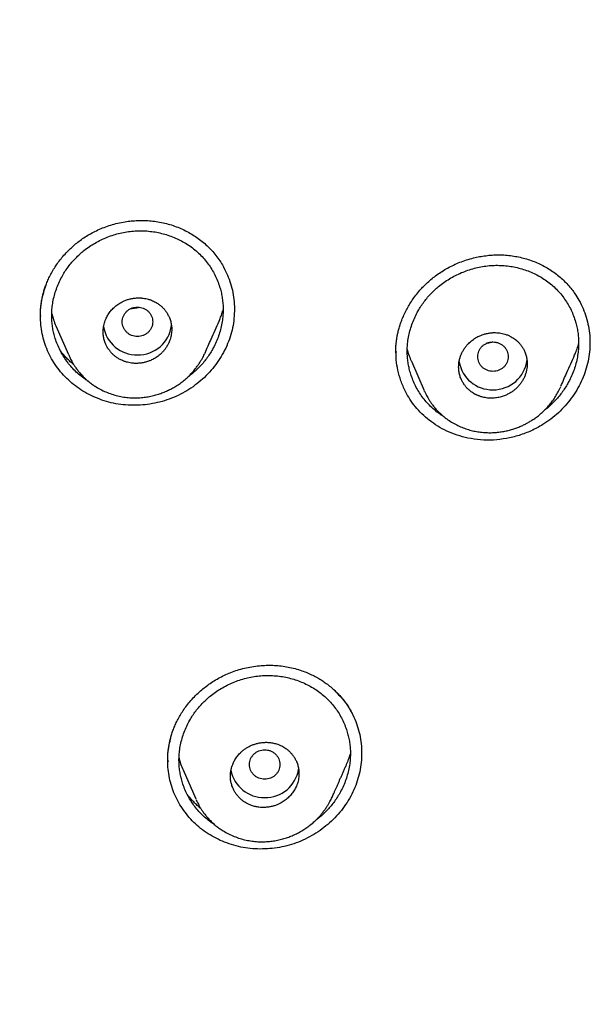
# Model space of a CAD drawing. Header units: millimetres. Extents: x 8 to 601, y 12 to 948.
# Tile 76 of 125: x 342 to 357, y 841 to 867. Entities that reach past the tile are written whole.
import ezdxf

# ---------------------------------------------------------------- set-up
doc = ezdxf.new("R2010")
doc.units = ezdxf.units.MM

msp = doc.modelspace()

# ---------------------------------------------------------------- linework, layer by layer
at = {"color": 7, "linetype": 'Continuous', "lineweight": 30}
for p, q in [((342.954, 859.165), (342.954, 859.152)), ((343.36, 858.894), (343.691, 858.143)), ((343.696, 858.132), (343.708, 858.105)), ((347.274, 858.186), (347.269, 858.174)), ((352.284, 858.229), (352.284, 858.214)), ((352.288, 858.215), (352.288, 858.201)), ((352.69, 857.965), (353.027, 857.201)), ((353.038, 857.174), (353.037, 857.178)), ((356.603, 857.288), (356.593, 857.265)), ((356.593, 857.265), (356.596, 857.269)), ((346.295, 847.494), (346.295, 847.478)), ((346.303, 847.482), (346.303, 847.462)), ((346.698, 847.244), (347.032, 846.486)), ((347.041, 846.466), (347.046, 846.454)), ((347.05, 846.447), (347.047, 846.454))]:
    msp.add_line(p, q, dxfattribs=at)
for centre, radius, start, end in [((345.513, 859.021), 0.889, 269.1394, 352.7023), ((345.487, 859.023), 0.89, 189.4916, 270.8045), ((354.819, 858.108), 0.89, 189.9167, 270.7995), ((354.845, 858.106), 0.888, 269.1336, 353.1957), ((348.853, 847.407), 0.889, 269.1598, 350.998), ((348.828, 847.409), 0.891, 191.136, 270.7565)]:
    msp.add_arc(centre, radius, start, end, dxfattribs=at)
for points, knots in [([(367.724, 842.606), (368.186, 843.834), (369.104, 846.279), (370.088, 850.049), (370.862, 853.83), (371.446, 857.622), (371.933, 861.808), (372.287, 866.387), (372.497, 871.352), (372.592, 876.9), (372.582, 883.029), (372.57, 889.759), (372.467, 896.508), (372.148, 903.286), (371.604, 908.942), (370.934, 913.465), (370.268, 916.863), (369.389, 920.247), (368.233, 923.591), (366.816, 926.668), (365.139, 929.432), (363.245, 931.847), (361.035, 933.992), (358.596, 935.846), (356.014, 937.444), (352.893, 939.047), (349.207, 940.568), (344.957, 941.937), (340.641, 943.02), (336.275, 943.847), (331.874, 944.416), (327.463, 944.74), (323.071, 944.867), (318.7, 944.878), (314.329, 944.865), (309.936, 944.738), (305.525, 944.416), (301.124, 943.848), (296.759, 943.02), (292.442, 941.939), (288.193, 940.568), (284.506, 939.048), (281.385, 937.445), (278.803, 935.848), (276.364, 933.992), (274.154, 931.848), (272.261, 929.432), (270.584, 926.668), (269.166, 923.592), (268.011, 920.247), (267.131, 916.863), (266.466, 913.465), (265.796, 908.942), (265.251, 903.286), (264.933, 896.508), (264.829, 889.759), (264.817, 883.029), (264.807, 876.449), (264.93, 869.996), (265.277, 863.671), (265.856, 858.212), (266.575, 853.627), (267.344, 849.914), (268.318, 846.213), (269.222, 843.812), (269.676, 842.606)], [0, 0, 0, 0, 0.01422, 0.028301, 0.042283, 0.056188, 0.070046, 0.088148, 0.106186, 0.124159, 0.148558, 0.172923, 0.197399, 0.221993, 0.24671, 0.259145, 0.27167, 0.284302, 0.297067, 0.309991, 0.320883, 0.3319, 0.342924, 0.353811, 0.364567, 0.375221, 0.391058, 0.40678, 0.422432, 0.438055, 0.453668, 0.469227, 0.484683, 0.500001, 0.515318, 0.530774, 0.546334, 0.561944, 0.577571, 0.59322, 0.608942, 0.624779, 0.635434, 0.646191, 0.657076, 0.668103, 0.679114, 0.690014, 0.702933, 0.7157, 0.728331, 0.740856, 0.753291, 0.778008, 0.802602, 0.827078, 0.851444, 0.875842, 0.898728, 0.921719, 0.944802, 0.958463, 0.9722, 0.986034, 1, 1, 1, 1]), ([(366.332, 842.728), (366.708, 843.715), (367.459, 845.689), (368.322, 848.729), (369.035, 851.799), (369.607, 854.894), (370.066, 858.003), (370.5, 861.715), (370.849, 866.034), (371.072, 870.955), (371.172, 876.1), (371.177, 881.465), (371.162, 887.054), (371.105, 892.646), (370.932, 898.243), (370.577, 903.84), (370.074, 908.492), (369.509, 912.198), (368.981, 914.964), (368.324, 917.709), (367.508, 920.417), (366.501, 923.069), (365.372, 925.421), (364.155, 927.464), (362.906, 929.211), (361.492, 930.837), (359.748, 932.485), (357.646, 934.094), (355.195, 935.625), (352.457, 937.048), (349.444, 938.344), (346.168, 939.5), (342.829, 940.466), (339.443, 941.262), (335.737, 941.953), (331.711, 942.482), (327.376, 942.809), (323.037, 942.941), (318.701, 942.955), (314.363, 942.94), (310.023, 942.807), (305.687, 942.482), (301.661, 941.953), (297.957, 941.263), (294.571, 940.467), (291.233, 939.499), (287.956, 938.343), (284.942, 937.048), (282.205, 935.625), (279.754, 934.094), (277.654, 932.484), (275.908, 930.838), (274.496, 929.211), (273.245, 927.464), (272.029, 925.42), (270.899, 923.069), (269.892, 920.417), (269.077, 917.709), (268.42, 914.965), (267.892, 912.198), (267.327, 908.493), (266.823, 903.84), (266.469, 898.244), (266.296, 892.647), (266.238, 887.054), (266.223, 881.465), (266.228, 876.175), (266.323, 871.179), (266.527, 866.482), (266.885, 861.789), (267.366, 857.69), (267.915, 854.186), (268.478, 851.272), (269.172, 848.382), (270.001, 845.519), (270.712, 843.659), (271.068, 842.728)], [0, 0, 0, 0, 0.011709, 0.0234, 0.035079, 0.046745, 0.058401, 0.070053, 0.08835, 0.106637, 0.124908, 0.145647, 0.166375, 0.187119, 0.207887, 0.228673, 0.249479, 0.259892, 0.270315, 0.28075, 0.291198, 0.301658, 0.31213, 0.319994, 0.327864, 0.335737, 0.343609, 0.354092, 0.364563, 0.37502, 0.38755, 0.400066, 0.41258, 0.425091, 0.437599, 0.45323, 0.468841, 0.484431, 0.499999, 0.515569, 0.531166, 0.546782, 0.562408, 0.574915, 0.587424, 0.599934, 0.612454, 0.624987, 0.635443, 0.645912, 0.656393, 0.664263, 0.672136, 0.680006, 0.687871, 0.698343, 0.708803, 0.71925, 0.729685, 0.740108, 0.750521, 0.771326, 0.792113, 0.81288, 0.833624, 0.854353, 0.875091, 0.892532, 0.909986, 0.927451, 0.944927, 0.955919, 0.966921, 0.977933, 0.988958, 1, 1, 1, 1]), ([(342.953, 859.124), (342.953, 859.162), (342.953, 859.24), (342.959, 859.361), (342.973, 859.485), (342.992, 859.598), (343.015, 859.699), (343.039, 859.791), (343.071, 859.893), (343.112, 860.004), (343.163, 860.124), (343.225, 860.251), (343.297, 860.378), (343.379, 860.503), (343.469, 860.626), (343.572, 860.751), (343.68, 860.866), (343.792, 860.973), (343.906, 861.069), (344.029, 861.163), (344.163, 861.252), (344.308, 861.336), (344.462, 861.413), (344.627, 861.481), (344.801, 861.541), (344.984, 861.59), (345.164, 861.626), (345.339, 861.649), (345.509, 861.661), (345.683, 861.662), (345.86, 861.651), (346.039, 861.629), (346.158, 861.603), (346.218, 861.59)], [0, 0, 0, 0, 0.027495, 0.055286, 0.083441, 0.112095, 0.130319, 0.150978, 0.174095, 0.199661, 0.227591, 0.257881, 0.290533, 0.321046, 0.353373, 0.387518, 0.423481, 0.453565, 0.484818, 0.517247, 0.550863, 0.585685, 0.621703, 0.658884, 0.697248, 0.736812, 0.777587, 0.812501, 0.848265, 0.884884, 0.922368, 0.960731, 1, 1, 1, 1]), ([(346.218, 861.59), (346.276, 861.574), (346.392, 861.544), (346.56, 861.483), (346.722, 861.412), (346.877, 861.33), (347.025, 861.238), (347.166, 861.137), (347.298, 861.026), (347.421, 860.906), (347.535, 860.778), (347.638, 860.641), (347.717, 860.523), (347.756, 860.448), (347.769, 860.424)], [0, 0, 0, 0, 0.088146, 0.175907, 0.263356, 0.350549, 0.437537, 0.524366, 0.611082, 0.697739, 0.784399, 0.871141, 0.958061, 1, 1, 1, 1]), ([(344.212, 857.44), (344.182, 857.458), (344.104, 857.507), (343.987, 857.598), (343.861, 857.711), (343.746, 857.834), (343.641, 857.965), (343.548, 858.105), (343.466, 858.252), (343.397, 858.405), (343.343, 858.554), (343.303, 858.698), (343.275, 858.836), (343.257, 858.976), (343.248, 859.117), (343.25, 859.259), (343.262, 859.41), (343.288, 859.57), (343.329, 859.736), (343.383, 859.899), (343.45, 860.058), (343.525, 860.204), (343.605, 860.336), (343.688, 860.455), (343.779, 860.568), (343.877, 860.676), (343.983, 860.778), (344.103, 860.878), (344.237, 860.977), (344.388, 861.07), (344.545, 861.153), (344.708, 861.224), (344.876, 861.283), (345.047, 861.329), (345.221, 861.364), (345.396, 861.384), (345.571, 861.392), (345.688, 861.387), (345.746, 861.384)], [0, 0, 0, 0, 0.018296, 0.047975, 0.077658, 0.107337, 0.137026, 0.166732, 0.19646, 0.22621, 0.255986, 0.280822, 0.305685, 0.330585, 0.355538, 0.380529, 0.405464, 0.435324, 0.465137, 0.494915, 0.524662, 0.554378, 0.579121, 0.603844, 0.628554, 0.653258, 0.677969, 0.702693, 0.73239, 0.762123, 0.791887, 0.821667, 0.851448, 0.881214, 0.910952, 0.940657, 0.970336, 1, 1, 1, 1]), ([(345.746, 861.384), (345.804, 861.378), (345.92, 861.367), (346.09, 861.334), (346.258, 861.29), (346.421, 861.233), (346.578, 861.164), (346.73, 861.084), (346.874, 860.992), (347.01, 860.889), (347.137, 860.775), (347.253, 860.651), (347.358, 860.519), (347.452, 860.379), (347.533, 860.232), (347.603, 860.08), (347.656, 859.931), (347.696, 859.787), (347.723, 859.65), (347.742, 859.511), (347.75, 859.371), (347.749, 859.231), (347.736, 859.08), (347.711, 858.921), (347.67, 858.755), (347.617, 858.591), (347.55, 858.432), (347.476, 858.286), (347.396, 858.153), (347.313, 858.033), (347.222, 857.919), (347.124, 857.81), (347.018, 857.709), (346.919, 857.623), (346.852, 857.575), (346.824, 857.555)], [0, 0, 0, 0, 0.032612, 0.065242, 0.097898, 0.130585, 0.163306, 0.196069, 0.228885, 0.261776, 0.294755, 0.327675, 0.360522, 0.393313, 0.426059, 0.458765, 0.491433, 0.518632, 0.545813, 0.572983, 0.600156, 0.627343, 0.654542, 0.687206, 0.719902, 0.752624, 0.785358, 0.818087, 0.845348, 0.872589, 0.899807, 0.927007, 0.954193, 0.981361, 1, 1, 1, 1]), ([(352.284, 858.191), (352.284, 858.197), (352.284, 858.209), (352.283, 858.236), (352.283, 858.273), (352.283, 858.321), (352.286, 858.379), (352.292, 858.448), (352.302, 858.526), (352.316, 858.613), (352.335, 858.708), (352.361, 858.813), (352.396, 858.928), (352.439, 859.05), (352.494, 859.181), (352.558, 859.312), (352.631, 859.442), (352.713, 859.57), (352.807, 859.7), (352.907, 859.822), (353.011, 859.934), (353.117, 860.037), (353.233, 860.138), (353.359, 860.235), (353.496, 860.328), (353.643, 860.414), (353.799, 860.494), (353.965, 860.565), (354.139, 860.627), (354.312, 860.676), (354.48, 860.713), (354.644, 860.738), (354.812, 860.754), (354.983, 860.759), (355.159, 860.754), (355.275, 860.74), (355.334, 860.733)], [0, 0, 0, 0, 0.005708, 0.012523, 0.022336, 0.034058, 0.047771, 0.063528, 0.081655, 0.101376, 0.123504, 0.148042, 0.174952, 0.204234, 0.235896, 0.269943, 0.301699, 0.335292, 0.370728, 0.408011, 0.439178, 0.471544, 0.505122, 0.539934, 0.576004, 0.613201, 0.651495, 0.690908, 0.731462, 0.773176, 0.808842, 0.845339, 0.882681, 0.920888, 0.959983, 1, 1, 1, 1]), ([(355.334, 860.733), (355.391, 860.724), (355.506, 860.705), (355.673, 860.663), (355.836, 860.611), (355.994, 860.549), (356.146, 860.477), (356.292, 860.395), (356.431, 860.303), (356.562, 860.202), (356.686, 860.093), (356.801, 859.975), (356.901, 859.856), (356.958, 859.774), (356.984, 859.737)], [0, 0, 0, 0, 0.085596, 0.170871, 0.25587, 0.340633, 0.425191, 0.509575, 0.593818, 0.677961, 0.762056, 0.846167, 0.930382, 1, 1, 1, 1]), ([(347.76, 860.44), (347.828, 860.298), (347.967, 860.007), (348.053, 859.525), (348.046, 859.112), (347.987, 858.785), (347.916, 858.545), (347.82, 858.311), (347.659, 858.014), (347.403, 857.672), (347.084, 857.382), (346.798, 857.19), (346.494, 857.026), (346.085, 856.88), (345.573, 856.8), (345.144, 856.814), (344.808, 856.872), (344.646, 856.922), (344.566, 856.947)], [0, 0, 0, 0, 0.081026, 0.164487, 0.247867, 0.289626, 0.331466, 0.37332, 0.415105, 0.498501, 0.581855, 0.623584, 0.665356, 0.748841, 0.83242, 0.916097, 0.95802, 1, 1, 1, 1]), ([(353.537, 856.518), (353.509, 856.535), (353.434, 856.581), (353.319, 856.669), (353.193, 856.781), (353.078, 856.902), (352.973, 857.033), (352.88, 857.172), (352.798, 857.318), (352.729, 857.47), (352.675, 857.62), (352.635, 857.764), (352.607, 857.902), (352.589, 858.042), (352.58, 858.184), (352.582, 858.326), (352.595, 858.478), (352.621, 858.639), (352.663, 858.806), (352.717, 858.971), (352.785, 859.131), (352.861, 859.278), (352.941, 859.411), (353.025, 859.531), (353.116, 859.646), (353.215, 859.755), (353.321, 859.857), (353.442, 859.959), (353.577, 860.059), (353.727, 860.153), (353.885, 860.237), (354.048, 860.31), (354.215, 860.37), (354.386, 860.418), (354.559, 860.454), (354.733, 860.477), (354.908, 860.486), (355.024, 860.482), (355.082, 860.479)], [0, 0, 0, 0, 0.0169452, 0.0466656, 0.0763904, 0.10612, 0.1358639, 0.1656282, 0.1954135, 0.2252181, 0.2550418, 0.2799139, 0.3048079, 0.3297348, 0.3547116, 0.3797218, 0.4046772, 0.4345663, 0.4644147, 0.4942324, 0.5240223, 0.5537832, 0.5785627, 0.6033216, 0.6280633, 0.6527955, 0.6775297, 0.7022781, 0.7320065, 0.7617748, 0.7915771, 0.8214002, 0.8512269, 0.8810397, 0.9108245, 0.9405741, 0.9702923, 1, 1, 1, 1]), ([(355.082, 860.479), (355.14, 860.475), (355.255, 860.465), (355.425, 860.434), (355.592, 860.392), (355.754, 860.337), (355.912, 860.27), (356.062, 860.192), (356.206, 860.101), (356.342, 860), (356.469, 859.888), (356.585, 859.766), (356.69, 859.635), (356.784, 859.495), (356.865, 859.349), (356.935, 859.197), (356.988, 859.048), (357.028, 858.904), (357.056, 858.767), (357.074, 858.628), (357.082, 858.487), (357.081, 858.346), (357.068, 858.195), (357.042, 858.035), (357.001, 857.867), (356.947, 857.702), (356.879, 857.541), (356.804, 857.394), (356.724, 857.26), (356.64, 857.139), (356.549, 857.024), (356.45, 856.914), (356.344, 856.812), (356.255, 856.733), (356.199, 856.692), (356.183, 856.68)], [0, 0, 0, 0, 0.03287, 0.06576, 0.098676, 0.131621, 0.164596, 0.197609, 0.230671, 0.263805, 0.297021, 0.330186, 0.363288, 0.39634, 0.429349, 0.462316, 0.495241, 0.522652, 0.55004, 0.577415, 0.604791, 0.632181, 0.659579, 0.692482, 0.725419, 0.758384, 0.791364, 0.824343, 0.851815, 0.879268, 0.9067, 0.934114, 0.961514, 0.98889, 1, 1, 1, 1]), ([(344.566, 856.947), (344.414, 857.01), (344.111, 857.134), (343.721, 857.425), (343.395, 857.775), (343.151, 858.182), (342.999, 858.628), (342.941, 859.094), (342.966, 859.551), (343.058, 859.838), (343.101, 859.973)], [0, 0, 0, 0, 0.128801, 0.257025, 0.384504, 0.511217, 0.63735, 0.762885, 0.887613, 1, 1, 1, 1]), ([(356.976, 859.749), (357.015, 859.689), (357.099, 859.561), (357.2, 859.349), (357.283, 859.121), (357.341, 858.885), (357.375, 858.643), (357.383, 858.398), (357.365, 858.151), (357.32, 857.906), (357.248, 857.666), (357.152, 857.433), (357.033, 857.209), (356.892, 856.997), (356.731, 856.798), (356.552, 856.614), (356.355, 856.448), (356.119, 856.286), (355.84, 856.138), (355.518, 856.016), (355.184, 855.934), (354.845, 855.894), (354.504, 855.894), (354.284, 855.932), (354.173, 855.95)], [0, 0, 0, 0, 0.037529, 0.079411, 0.121258, 0.163067, 0.204834, 0.246565, 0.288293, 0.330086, 0.371914, 0.413715, 0.455513, 0.497312, 0.539101, 0.580876, 0.622643, 0.664437, 0.720232, 0.776135, 0.832126, 0.888132, 0.944092, 1, 1, 1, 1]), ([(345.499, 857.911), (345.533, 857.913), (345.599, 857.917), (345.695, 857.937), (345.785, 857.964), (345.864, 857.996), (345.932, 858.03), (345.989, 858.065), (346.043, 858.103), (346.092, 858.143), (346.144, 858.191), (346.197, 858.25), (346.25, 858.32), (346.296, 858.395), (346.331, 858.468), (346.357, 858.538), (346.376, 858.604), (346.39, 858.67), (346.398, 858.737), (346.401, 858.816), (346.395, 858.907), (346.374, 859.011), (346.342, 859.106), (346.301, 859.19), (346.266, 859.248), (346.237, 859.288), (346.218, 859.312), (346.198, 859.335), (346.178, 859.358), (346.156, 859.38), (346.132, 859.403), (346.104, 859.427), (346.072, 859.453), (346.035, 859.479), (345.994, 859.505), (345.948, 859.53), (345.897, 859.555), (345.834, 859.58), (345.762, 859.602), (345.685, 859.617), (345.63, 859.624), (345.592, 859.627), (345.57, 859.628), (345.55, 859.629), (345.532, 859.629), (345.515, 859.629), (345.471, 859.628), (345.401, 859.622), (345.306, 859.604), (345.216, 859.577), (345.137, 859.545), (345.069, 859.511), (345.011, 859.476), (344.957, 859.438), (344.908, 859.398), (344.849, 859.343), (344.783, 859.269), (344.717, 859.173), (344.672, 859.083), (344.642, 859.004), (344.623, 858.938), (344.609, 858.872), (344.601, 858.804), (344.598, 858.725), (344.604, 858.634), (344.624, 858.53), (344.656, 858.435), (344.697, 858.35), (344.733, 858.293), (344.762, 858.253), (344.78, 858.229), (344.8, 858.205), (344.821, 858.183), (344.842, 858.16), (344.866, 858.138), (344.891, 858.116), (344.919, 858.093), (344.95, 858.07), (344.985, 858.047), (345.022, 858.025), (345.064, 858.003), (345.109, 857.982), (345.166, 857.96), (345.233, 857.939), (345.305, 857.924), (345.368, 857.915), (345.421, 857.911), (345.464, 857.91), (345.489, 857.911), (345.499, 857.911)], [0, 0, 0, 0, 0.017846, 0.035063, 0.051651, 0.067612, 0.079932, 0.091851, 0.103369, 0.114489, 0.12521, 0.141019, 0.156768, 0.172459, 0.188095, 0.200568, 0.21301, 0.225421, 0.237804, 0.250159, 0.268892, 0.288454, 0.308849, 0.3247, 0.341024, 0.346572, 0.352174, 0.357828, 0.363535, 0.369295, 0.375108, 0.382035, 0.389629, 0.397891, 0.406821, 0.41642, 0.426686, 0.437621, 0.453464, 0.467391, 0.479402, 0.483597, 0.487496, 0.491099, 0.494406, 0.497417, 0.500132, 0.517746, 0.534787, 0.551258, 0.567159, 0.579472, 0.591421, 0.603008, 0.614232, 0.625096, 0.646003, 0.666868, 0.687696, 0.700184, 0.712663, 0.725133, 0.737598, 0.750056, 0.768809, 0.788385, 0.808789, 0.824643, 0.840966, 0.846514, 0.852114, 0.857767, 0.863472, 0.86923, 0.87504, 0.881216, 0.88786, 0.894971, 0.902549, 0.910594, 0.919107, 0.928088, 0.937535, 0.952644, 0.965874, 0.977225, 0.986697, 0.994288, 1, 1, 1, 1]), ([(343.251, 859.21), (343.261, 859.172), (343.287, 859.078), (343.325, 858.973), (343.355, 858.908), (343.361, 858.894)], [0, 0, 0, 0, 0.356852, 0.86936, 1, 1, 1, 1]), ([(345.499, 859.389), (345.473, 859.387), (345.421, 859.384), (345.345, 859.361), (345.276, 859.325), (345.215, 859.277), (345.165, 859.218), (345.128, 859.151), (345.105, 859.078), (345.097, 859.002), (345.105, 858.926), (345.128, 858.854), (345.165, 858.786), (345.215, 858.727), (345.276, 858.679), (345.345, 858.643), (345.421, 858.621), (345.499, 858.613), (345.578, 858.621), (345.653, 858.643), (345.723, 858.679), (345.784, 858.727), (345.834, 858.786), (345.871, 858.854), (345.894, 858.926), (345.902, 859.002), (345.894, 859.078), (345.871, 859.151), (345.834, 859.218), (345.784, 859.277), (345.723, 859.325), (345.653, 859.361), (345.578, 859.384), (345.525, 859.387), (345.499, 859.389)], [0, 0, 0, 0, 0.031244, 0.0625, 0.093756, 0.125, 0.156244, 0.1875, 0.218756, 0.25, 0.281244, 0.3125, 0.343756, 0.375, 0.406244, 0.4375, 0.468756, 0.5, 0.531244, 0.5625, 0.593756, 0.625, 0.656244, 0.6875, 0.718756, 0.75, 0.781244, 0.8125, 0.843756, 0.875, 0.906244, 0.9375, 0.968756, 1, 1, 1, 1]), ([(345.557, 859.383), (345.551, 859.381), (345.518, 859.369), (345.459, 859.357), (345.385, 859.346), (345.338, 859.345), (345.318, 859.344)], [0, 0, 0, 0, 0.078105, 0.422213, 0.742147, 1, 1, 1, 1]), ([(347.64, 859.019), (347.647, 859.033), (347.671, 859.085), (347.705, 859.179), (347.735, 859.264), (347.747, 859.31), (347.748, 859.316)], [0, 0, 0, 0, 0.144589, 0.545799, 0.94471, 1, 1, 1, 1]), ([(347.274, 858.186), (347.327, 858.307), (347.447, 858.579), (347.572, 858.862), (347.641, 859.019)], [0, 0, 0, 0, 0.4433948, 1, 1, 1, 1]), ([(354.831, 856.998), (354.853, 856.999), (354.896, 857.002), (354.959, 857.012), (355.019, 857.025), (355.074, 857.041), (355.126, 857.059), (355.188, 857.084), (355.258, 857.119), (355.335, 857.167), (355.405, 857.22), (355.47, 857.28), (355.529, 857.345), (355.583, 857.417), (355.629, 857.493), (355.667, 857.573), (355.696, 857.654), (355.717, 857.737), (355.729, 857.82), (355.733, 857.911), (355.726, 858.009), (355.705, 858.113), (355.672, 858.208), (355.631, 858.292), (355.594, 858.351), (355.563, 858.393), (355.54, 858.421), (355.516, 858.448), (355.491, 858.474), (355.459, 858.504), (355.419, 858.537), (355.368, 858.574), (355.31, 858.609), (355.245, 858.642), (355.176, 858.669), (355.107, 858.69), (355.04, 858.704), (354.971, 858.714), (354.901, 858.719), (354.822, 858.718), (354.735, 858.709), (354.642, 858.69), (354.553, 858.663), (354.474, 858.631), (354.406, 858.596), (354.348, 858.561), (354.293, 858.522), (354.242, 858.481), (354.189, 858.431), (354.134, 858.371), (354.081, 858.3), (354.035, 858.224), (353.997, 858.145), (353.967, 858.063), (353.946, 857.98), (353.934, 857.896), (353.93, 857.806), (353.936, 857.708), (353.957, 857.603), (353.99, 857.508), (354.031, 857.424), (354.068, 857.365), (354.1, 857.323), (354.122, 857.295), (354.146, 857.268), (354.172, 857.242), (354.21, 857.207), (354.264, 857.162), (354.319, 857.126), (354.359, 857.104), (354.379, 857.093), (354.4, 857.083), (354.421, 857.073), (354.443, 857.064), (354.466, 857.055), (354.492, 857.046), (354.525, 857.035), (354.57, 857.023), (354.625, 857.011), (354.684, 857.002), (354.74, 856.998), (354.788, 856.997), (354.818, 856.998), (354.831, 856.998)], [0, 0, 0, 0, 0.011765, 0.023005, 0.033719, 0.043908, 0.053571, 0.06271, 0.079107, 0.094991, 0.110365, 0.125231, 0.141247, 0.157141, 0.172916, 0.188577, 0.20413, 0.219578, 0.234927, 0.250181, 0.269256, 0.289017, 0.309473, 0.325281, 0.341489, 0.348087, 0.354749, 0.361476, 0.368268, 0.375124, 0.385782, 0.397361, 0.40986, 0.42328, 0.437621, 0.450121, 0.462621, 0.475122, 0.487624, 0.500126, 0.517394, 0.534188, 0.55051, 0.566362, 0.578707, 0.590752, 0.602499, 0.613949, 0.625103, 0.641014, 0.656833, 0.672566, 0.688216, 0.703789, 0.719289, 0.734721, 0.750089, 0.769162, 0.788924, 0.809385, 0.825198, 0.84141, 0.84801, 0.854675, 0.861405, 0.868199, 0.875058, 0.890346, 0.907345, 0.911399, 0.915539, 0.919765, 0.924078, 0.928477, 0.932963, 0.937535, 0.943592, 0.951938, 0.962572, 0.974265, 0.984247, 0.992825, 1, 1, 1, 1]), ([(354.831, 858.473), (354.805, 858.472), (354.753, 858.469), (354.677, 858.445), (354.608, 858.41), (354.547, 858.362), (354.497, 858.303), (354.46, 858.235), (354.437, 858.163), (354.429, 858.087), (354.437, 858.011), (354.46, 857.938), (354.497, 857.871), (354.547, 857.812), (354.608, 857.764), (354.677, 857.728), (354.753, 857.706), (354.831, 857.698), (354.91, 857.706), (354.985, 857.728), (355.055, 857.764), (355.116, 857.812), (355.166, 857.871), (355.203, 857.938), (355.226, 858.011), (355.234, 858.087), (355.226, 858.163), (355.203, 858.235), (355.166, 858.303), (355.116, 858.362), (355.055, 858.41), (354.985, 858.445), (354.91, 858.469), (354.857, 858.472), (354.831, 858.473)], [0, 0, 0, 0, 0.031244, 0.0625, 0.093756, 0.125, 0.156244, 0.1875, 0.218756, 0.25, 0.281244, 0.3125, 0.343756, 0.375, 0.406244, 0.4375, 0.468756, 0.5, 0.531244, 0.5625, 0.593756, 0.625, 0.656244, 0.6875, 0.718756, 0.75, 0.781244, 0.8125, 0.843756, 0.875, 0.906244, 0.9375, 0.968756, 1, 1, 1, 1]), ([(354.827, 858.473), (354.803, 858.465), (354.75, 858.448), (354.696, 858.441), (354.666, 858.437)], [0, 0, 0, 0, 0.45207, 1, 1, 1, 1]), ([(356.975, 858.134), (356.983, 858.152), (357.012, 858.214), (357.047, 858.31), (357.071, 858.39), (357.08, 858.422)], [0, 0, 0, 0, 0.18372, 0.671013, 1, 1, 1, 1]), ([(343.83, 857.875), (343.799, 857.902), (343.734, 857.956), (343.646, 858.043), (343.567, 858.129), (343.51, 858.196), (343.481, 858.235), (343.472, 858.247)], [0, 0, 0, 0, 0.235095, 0.484862, 0.711141, 0.914101, 1, 1, 1, 1]), ([(343.707, 858.106), (343.712, 858.094), (343.725, 858.066), (343.748, 858.019), (343.777, 857.964), (343.814, 857.899), (343.86, 857.827), (343.916, 857.748), (343.982, 857.665), (344.057, 857.581), (344.14, 857.5), (344.227, 857.425), (344.318, 857.357), (344.428, 857.284), (344.558, 857.211), (344.709, 857.143), (344.864, 857.089), (345.021, 857.048), (345.179, 857.021), (345.335, 857.007), (345.489, 857.005), (345.638, 857.015), (345.782, 857.035), (345.919, 857.064), (346.05, 857.101), (346.173, 857.144), (346.289, 857.194), (346.401, 857.249), (346.511, 857.313), (346.62, 857.385), (346.727, 857.467), (346.831, 857.559), (346.931, 857.661), (347.015, 857.761), (347.082, 857.851), (347.133, 857.927), (347.176, 857.998), (347.213, 858.062), (347.244, 858.12), (347.261, 858.157), (347.269, 858.174)], [0, 0, 0, 0, 0.008966, 0.020517, 0.034694, 0.05152, 0.07101, 0.093177, 0.118039, 0.144556, 0.170934, 0.197159, 0.223209, 0.248949, 0.286989, 0.324399, 0.36122, 0.397484, 0.433221, 0.468297, 0.502407, 0.535589, 0.567783, 0.598827, 0.628766, 0.657643, 0.685491, 0.71268, 0.740624, 0.769503, 0.799355, 0.830229, 0.862192, 0.895232, 0.917466, 0.937944, 0.956332, 0.972728, 0.987241, 1, 1, 1, 1]), ([(354.173, 855.95), (354.078, 855.974), (353.888, 856.021), (353.623, 856.13), (353.38, 856.261), (353.16, 856.414), (352.965, 856.585), (352.795, 856.769), (352.651, 856.966), (352.521, 857.192), (352.412, 857.446), (352.334, 857.726), (352.288, 857.986), (352.291, 858.154), (352.292, 858.229)], [0, 0, 0, 0, 0.090388, 0.178416, 0.264088, 0.34739, 0.428323, 0.50693, 0.583307, 0.657454, 0.752727, 0.843886, 0.930859, 1, 1, 1, 1]), ([(352.583, 858.274), (352.594, 858.233), (352.621, 858.137), (352.658, 858.035), (352.687, 857.974), (352.691, 857.965)], [0, 0, 0, 0, 0.383703, 0.909057, 1, 1, 1, 1]), ([(356.615, 857.314), (356.667, 857.433), (356.786, 857.704), (356.908, 857.98), (356.976, 858.134)], [0, 0, 0, 0, 0.4415618, 1, 1, 1, 1]), ([(353.035, 857.18), (353.04, 857.171), (353.05, 857.148), (353.068, 857.11), (353.092, 857.064), (353.121, 857.01), (353.158, 856.949), (353.202, 856.881), (353.255, 856.808), (353.317, 856.732), (353.386, 856.656), (353.46, 856.583), (353.538, 856.516), (353.633, 856.442), (353.746, 856.367), (353.878, 856.294), (354.014, 856.233), (354.153, 856.182), (354.294, 856.143), (354.436, 856.115), (354.578, 856.098), (354.718, 856.091), (354.854, 856.093), (354.986, 856.105), (355.113, 856.125), (355.234, 856.151), (355.35, 856.183), (355.459, 856.22), (355.563, 856.262), (355.657, 856.306), (355.747, 856.353), (355.836, 856.406), (355.93, 856.467), (356.028, 856.54), (356.122, 856.62), (356.212, 856.707), (356.296, 856.799), (356.379, 856.901), (356.458, 857.014), (356.531, 857.135), (356.572, 857.222), (356.593, 857.265)], [0, 0, 0, 0, 0.007161, 0.01654, 0.028181, 0.042108, 0.058333, 0.076869, 0.097723, 0.120902, 0.144965, 0.168886, 0.192676, 0.216326, 0.251311, 0.28573, 0.319624, 0.353026, 0.385963, 0.418458, 0.450495, 0.481717, 0.512065, 0.541571, 0.570118, 0.597633, 0.624152, 0.649707, 0.674324, 0.698269, 0.719, 0.741768, 0.766607, 0.793561, 0.822695, 0.848704, 0.876355, 0.905485, 0.935972, 0.967834, 1, 1, 1, 1]), ([(346.294, 847.444), (346.294, 847.455), (346.293, 847.481), (346.293, 847.532), (346.294, 847.596), (346.299, 847.676), (346.308, 847.77), (346.322, 847.868), (346.342, 847.968), (346.365, 848.066), (346.394, 848.17), (346.432, 848.281), (346.477, 848.398), (346.533, 848.52), (346.6, 848.646), (346.678, 848.775), (346.77, 848.906), (346.875, 849.038), (346.995, 849.169), (347.12, 849.289), (347.248, 849.397), (347.376, 849.494), (347.515, 849.586), (347.664, 849.672), (347.823, 849.751), (347.992, 849.821), (348.17, 849.88), (348.357, 849.928), (348.551, 849.964), (348.741, 849.985), (348.924, 849.993), (349.1, 849.989), (349.278, 849.974), (349.457, 849.946), (349.638, 849.906), (349.756, 849.868), (349.815, 849.848)], [0, 0, 0, 0, 0.008733, 0.020161, 0.034394, 0.051489, 0.071479, 0.094384, 0.113473, 0.134169, 0.156473, 0.18039, 0.20593, 0.233107, 0.261888, 0.292267, 0.324257, 0.357871, 0.393114, 0.429988, 0.460662, 0.492373, 0.52512, 0.558899, 0.593717, 0.629576, 0.666434, 0.704315, 0.74325, 0.783261, 0.817441, 0.852388, 0.888108, 0.924608, 0.961899, 1, 1, 1, 1]), ([(349.815, 849.848), (349.866, 849.83), (349.964, 849.794), (350.102, 849.729), (350.23, 849.661), (350.347, 849.59), (350.461, 849.511), (350.572, 849.424), (350.677, 849.331), (350.768, 849.241), (350.847, 849.153), (350.915, 849.07), (350.973, 848.992), (351.022, 848.921), (351.062, 848.856), (351.095, 848.8), (351.121, 848.752), (351.142, 848.712), (351.153, 848.689), (351.158, 848.679)], [0, 0, 0, 0, 0.085252, 0.16655, 0.243986, 0.317625, 0.387517, 0.469663, 0.546066, 0.616769, 0.681803, 0.741192, 0.794956, 0.843108, 0.885658, 0.922613, 0.953979, 0.979768, 1, 1, 1, 1]), ([(347.534, 845.804), (347.51, 845.819), (347.438, 845.864), (347.326, 845.95), (347.2, 846.062), (347.085, 846.184), (346.981, 846.314), (346.888, 846.453), (346.806, 846.598), (346.737, 846.75), (346.683, 846.898), (346.644, 847.041), (346.616, 847.178), (346.597, 847.317), (346.589, 847.457), (346.59, 847.599), (346.603, 847.749), (346.629, 847.908), (346.67, 848.074), (346.724, 848.237), (346.791, 848.395), (346.866, 848.54), (346.947, 848.672), (347.03, 848.791), (347.121, 848.904), (347.22, 849.011), (347.326, 849.113), (347.446, 849.213), (347.581, 849.311), (347.732, 849.405), (347.89, 849.487), (348.053, 849.558), (348.221, 849.617), (348.392, 849.664), (348.566, 849.698), (348.741, 849.719), (348.917, 849.727), (349.033, 849.721), (349.091, 849.718)], [0, 0, 0, 0, 0.0151946, 0.0449635, 0.0747315, 0.1044972, 0.1342721, 0.1640652, 0.1938807, 0.2237203, 0.2535869, 0.2785029, 0.3034497, 0.3284394, 0.3534896, 0.3785794, 0.4036073, 0.433573, 0.4634868, 0.4933602, 0.5231984, 0.5530034, 0.577819, 0.602616, 0.6274002, 0.6521819, 0.6769717, 0.701774, 0.7315638, 0.76139, 0.7912466, 0.8211204, 0.8509947, 0.8808531, 0.9106828, 0.9404786, 0.970246, 1, 1, 1, 1]), ([(349.091, 849.718), (349.149, 849.713), (349.265, 849.702), (349.435, 849.67), (349.602, 849.626), (349.765, 849.569), (349.922, 849.501), (350.073, 849.422), (350.217, 849.33), (350.353, 849.228), (350.479, 849.116), (350.595, 848.993), (350.7, 848.862), (350.793, 848.724), (350.874, 848.578), (350.943, 848.427), (350.997, 848.279), (351.036, 848.136), (351.064, 848), (351.082, 847.862), (351.091, 847.723), (351.089, 847.583), (351.077, 847.433), (351.051, 847.275), (351.011, 847.109), (350.957, 846.946), (350.89, 846.787), (350.815, 846.642), (350.735, 846.509), (350.652, 846.39), (350.561, 846.276), (350.462, 846.168), (350.356, 846.066), (350.263, 845.986), (350.203, 845.943), (350.183, 845.928)], [0, 0, 0, 0, 0.032768, 0.065557, 0.098373, 0.131221, 0.164102, 0.19702, 0.229987, 0.263021, 0.296132, 0.329189, 0.362184, 0.395132, 0.42804, 0.460911, 0.493745, 0.521084, 0.548404, 0.575714, 0.603027, 0.630356, 0.657694, 0.690523, 0.723382, 0.756264, 0.789154, 0.822036, 0.849423, 0.876788, 0.904131, 0.931457, 0.95877, 0.986063, 1, 1, 1, 1]), ([(350.659, 849.345), (350.767, 849.234), (350.989, 849.005), (351.222, 848.582), (351.364, 848.115), (351.401, 847.625), (351.337, 847.134), (351.171, 846.66), (350.905, 846.225), (350.556, 845.847), (350.139, 845.54), (349.67, 845.315), (349.166, 845.186), (348.652, 845.157), (348.141, 845.217), (347.827, 845.336), (347.67, 845.396)], [0, 0, 0, 0, 0.068472, 0.140194, 0.21197, 0.283551, 0.355074, 0.426678, 0.498269, 0.569778, 0.641311, 0.712897, 0.784507, 0.85619, 0.928012, 1, 1, 1, 1]), ([(347.67, 845.396), (347.527, 845.472), (347.242, 845.622), (346.888, 845.946), (346.603, 846.322), (346.401, 846.747), (346.298, 847.202), (346.282, 847.664), (346.346, 847.964), (346.378, 848.11)], [0, 0, 0, 0, 0.145668, 0.290946, 0.435587, 0.579394, 0.722494, 0.865085, 1, 1, 1, 1]), ([(348.84, 846.261), (348.873, 846.263), (348.937, 846.267), (349.032, 846.286), (349.121, 846.312), (349.2, 846.344), (349.268, 846.379), (349.327, 846.414), (349.381, 846.452), (349.431, 846.492), (349.491, 846.548), (349.557, 846.622), (349.623, 846.718), (349.668, 846.807), (349.698, 846.886), (349.717, 846.951), (349.73, 847.018), (349.738, 847.086), (349.741, 847.164), (349.735, 847.253), (349.715, 847.355), (349.684, 847.448), (349.643, 847.533), (349.608, 847.589), (349.581, 847.627), (349.565, 847.648), (349.548, 847.668), (349.531, 847.688), (349.512, 847.708), (349.493, 847.727), (349.471, 847.747), (349.444, 847.77), (349.41, 847.797), (349.367, 847.827), (349.315, 847.859), (349.253, 847.89), (349.188, 847.916), (349.126, 847.936), (349.071, 847.949), (349.018, 847.959), (348.969, 847.965), (348.922, 847.969), (348.88, 847.97), (348.82, 847.969), (348.743, 847.962), (348.649, 847.944), (348.56, 847.918), (348.476, 847.884), (348.398, 847.844), (348.326, 847.799), (348.261, 847.749), (348.193, 847.687), (348.123, 847.609), (348.058, 847.514), (348.01, 847.419), (347.977, 847.33), (347.959, 847.261), (347.949, 847.205), (347.943, 847.162), (347.94, 847.12), (347.939, 847.059), (347.944, 846.977), (347.964, 846.876), (347.996, 846.782), (348.036, 846.698), (348.071, 846.641), (348.098, 846.603), (348.114, 846.583), (348.131, 846.562), (348.149, 846.542), (348.167, 846.523), (348.186, 846.503), (348.211, 846.481), (348.244, 846.452), (348.289, 846.418), (348.346, 846.381), (348.416, 846.344), (348.501, 846.309), (348.593, 846.282), (348.685, 846.266), (348.766, 846.26), (348.817, 846.26), (348.84, 846.261)], [0, 0, 0, 0, 0.017447, 0.034378, 0.050794, 0.066697, 0.079054, 0.091083, 0.102788, 0.114167, 0.125224, 0.146011, 0.166798, 0.187594, 0.200086, 0.212586, 0.225096, 0.237618, 0.250154, 0.268406, 0.28768, 0.307979, 0.323884, 0.340371, 0.34519, 0.350057, 0.354972, 0.359934, 0.364945, 0.370002, 0.375108, 0.381672, 0.389777, 0.399425, 0.410615, 0.423346, 0.437619, 0.448529, 0.45878, 0.468371, 0.477303, 0.485575, 0.493188, 0.500142, 0.517425, 0.53423, 0.550558, 0.566411, 0.58179, 0.596698, 0.611137, 0.625108, 0.645786, 0.666511, 0.687291, 0.702922, 0.718594, 0.726447, 0.734312, 0.742189, 0.750078, 0.768349, 0.787637, 0.807944, 0.823852, 0.840337, 0.845155, 0.850021, 0.854934, 0.859895, 0.864903, 0.869958, 0.875061, 0.883567, 0.894069, 0.906566, 0.921059, 0.937546, 0.956476, 0.973196, 0.987704, 1, 1, 1, 1]), ([(346.592, 847.551), (346.601, 847.516), (346.625, 847.426), (346.662, 847.324), (346.692, 847.258), (346.699, 847.244)], [0, 0, 0, 0, 0.334171, 0.857026, 1, 1, 1, 1]), ([(348.84, 847.774), (348.814, 847.772), (348.761, 847.769), (348.686, 847.746), (348.616, 847.71), (348.555, 847.662), (348.505, 847.603), (348.468, 847.536), (348.445, 847.463), (348.437, 847.387), (348.445, 847.311), (348.468, 847.239), (348.505, 847.171), (348.555, 847.112), (348.616, 847.064), (348.686, 847.028), (348.761, 847.006), (348.84, 846.998), (348.918, 847.006), (348.994, 847.028), (349.063, 847.064), (349.125, 847.112), (349.174, 847.171), (349.211, 847.239), (349.234, 847.311), (349.243, 847.387), (349.234, 847.463), (349.211, 847.536), (349.174, 847.603), (349.125, 847.662), (349.063, 847.71), (348.994, 847.746), (348.918, 847.769), (348.866, 847.772), (348.84, 847.774)], [0, 0, 0, 0, 0.031244, 0.0625, 0.093756, 0.125, 0.156244, 0.1875, 0.218756, 0.25, 0.281244, 0.3125, 0.343756, 0.375, 0.406244, 0.4375, 0.468756, 0.5, 0.531244, 0.5625, 0.593756, 0.625, 0.656244, 0.6875, 0.718756, 0.75, 0.781244, 0.8125, 0.843756, 0.875, 0.906244, 0.9375, 0.968756, 1, 1, 1, 1]), ([(350.984, 847.38), (350.989, 847.39), (351.017, 847.451), (351.053, 847.548), (351.079, 847.636), (351.089, 847.67)], [0, 0, 0, 0, 0.111206, 0.646811, 1, 1, 1, 1]), ([(350.617, 846.546), (350.625, 846.563), (350.642, 846.602), (350.669, 846.664), (350.699, 846.733), (350.731, 846.805), (350.765, 846.881), (350.799, 846.959), (350.834, 847.039), (350.871, 847.121), (350.908, 847.206), (350.946, 847.292), (350.972, 847.351), (350.985, 847.38)], [0, 0, 0, 0, 0.063034, 0.142754, 0.226459, 0.31415, 0.405827, 0.50149, 0.595338, 0.692729, 0.793665, 0.898144, 1, 1, 1, 1]), ([(347.163, 846.233), (347.131, 846.26), (347.066, 846.314), (346.979, 846.401), (346.9, 846.486), (346.844, 846.552), (346.816, 846.59), (346.808, 846.601)], [0, 0, 0, 0, 0.237829, 0.488545, 0.715865, 0.919955, 1, 1, 1, 1]), ([(347.046, 846.454), (347.051, 846.442), (347.063, 846.414), (347.086, 846.369), (347.115, 846.314), (347.151, 846.251), (347.196, 846.179), (347.252, 846.101), (347.317, 846.018), (347.392, 845.934), (347.474, 845.854), (347.56, 845.78), (347.651, 845.711), (347.76, 845.639), (347.889, 845.566), (348.04, 845.499), (348.193, 845.444), (348.349, 845.404), (348.506, 845.376), (348.662, 845.361), (348.815, 845.359), (348.964, 845.368), (349.107, 845.387), (349.245, 845.415), (349.376, 845.451), (349.499, 845.494), (349.617, 845.543), (349.729, 845.598), (349.84, 845.661), (349.95, 845.732), (350.057, 845.814), (350.162, 845.905), (350.264, 846.007), (350.348, 846.106), (350.416, 846.197), (350.468, 846.273), (350.513, 846.344), (350.551, 846.41), (350.583, 846.471), (350.601, 846.51), (350.61, 846.528)], [0, 0, 0, 0, 0.008698, 0.020015, 0.033994, 0.050658, 0.07002, 0.092094, 0.116897, 0.143378, 0.169709, 0.195874, 0.221852, 0.247512, 0.285419, 0.322681, 0.359337, 0.39542, 0.430962, 0.465847, 0.499806, 0.532877, 0.565009, 0.596026, 0.625974, 0.654894, 0.682822, 0.710114, 0.738144, 0.767089, 0.79699, 0.8279, 0.859886, 0.892936, 0.915183, 0.935813, 0.954512, 0.971375, 0.986501, 1, 1, 1, 1]), ([(350.615, 846.542), (350.614, 846.537), (350.612, 846.533), (350.61, 846.528), (350.61, 846.528)], [0, 0, 0, 0, 0.9738079, 1, 1, 1, 1]), ([(348.385, 822.175), (348.77, 822.522), (349.54, 823.214), (350.694, 824.253), (351.845, 825.294), (352.992, 826.338), (354.051, 827.312), (355.022, 828.216), (355.907, 829.05), (356.784, 829.891), (357.654, 830.74), (358.408, 831.495), (359.05, 832.154), (359.582, 832.713), (360.108, 833.278), (360.626, 833.849), (361.132, 834.425), (361.625, 835.004), (362.103, 835.589), (362.569, 836.183), (362.998, 836.755), (363.391, 837.306), (363.751, 837.834), (364.097, 838.369), (364.43, 838.913), (364.751, 839.463), (365.052, 840.01), (365.336, 840.553), (365.603, 841.089), (365.857, 841.631), (366.102, 842.177), (366.255, 842.544), (366.332, 842.728)], [0, 0, 0, 0, 0.0560138, 0.1120297, 0.168038, 0.2240292, 0.2800036, 0.3239794, 0.3679592, 0.4119511, 0.4559574, 0.4999697, 0.5279784, 0.5559875, 0.583998, 0.612012, 0.6400271, 0.6675362, 0.6950352, 0.7225228, 0.750001, 0.7733129, 0.796628, 0.8199532, 0.8432892, 0.8666337, 0.8899833, 0.9120001, 0.9340146, 0.9560224, 0.9780192, 1, 1, 1, 1]), ([(367.724, 842.606), (367.415, 841.89), (366.798, 840.457), (365.687, 838.391), (364.428, 836.41), (363.031, 834.519), (361.542, 832.697), (359.473, 830.336), (357.155, 827.862), (355.337, 825.99), (354.616, 825.247)], [0, 0, 0, 0, 0.107265, 0.21459, 0.321908, 0.429328, 0.536802, 0.644178, 0.858799, 1, 1, 1, 1])]:
    msp.add_open_spline(points, degree=3, knots=knots, dxfattribs=at)

doc.saveas('drawing.dxf')
